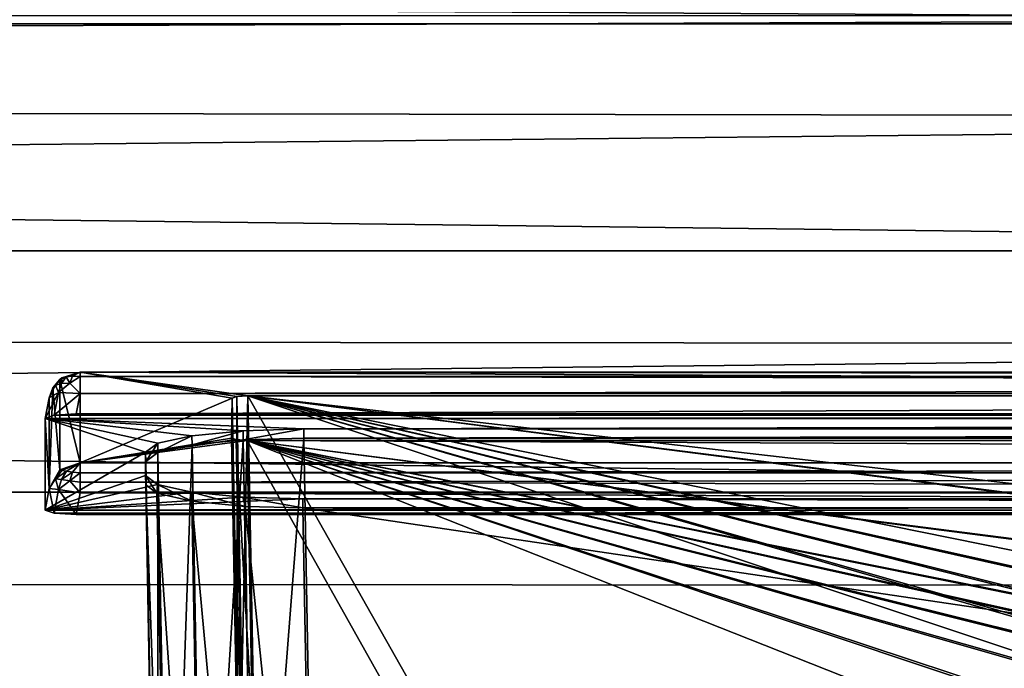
# Model space of a CAD drawing. Header units: metres. Extents: x -901 to 901, y -486 to 401.
# Tile 155 of 256: x -83 to -52, y -334 to -314. Entities that reach past the tile are written whole.
import ezdxf

# ---------------------------------------------------------------- set-up
doc = ezdxf.new("R2010")
doc.units = ezdxf.units.M

msp = doc.modelspace()

# ---------------------------------------------------------------- linework, layer by layer
at = {"layer": 'top0'}
for points in [[(-584.056824, -310.73349, -211.562149), (-599.732178, -313.965576, -187.438156), (-0.734328, -313.965668, -187.437561)], [(-0.734328, -310.733368, -211.562912), (-584.056824, -310.73349, -211.562149), (-0.734328, -313.965668, -187.437561)], [(-0.734328, -316.939209, -187.835037), (-595.426453, -316.041077, -194.464172), (-0.734328, -313.707611, -211.955231)], [(-595.426453, -316.041077, -194.464172), (-584.056824, -313.707733, -211.954468), (-0.734328, -313.707611, -211.955231)], [(-599.732178, -313.965576, -187.438156), (-633.088074, -321.170197, -136.149261), (-0.734328, -321.170319, -136.148438)], [(-0.734328, -313.965668, -187.437561), (-599.732178, -313.965576, -187.438156), (-0.734328, -321.170319, -136.148438)], [(-630.377197, -323.53772, -140.740814), (-595.426453, -316.041077, -194.464172), (-0.734328, -316.939209, -187.835037)], [(-0.734328, -324.140137, -136.572845), (-630.377197, -323.53772, -140.740814), (-0.734328, -316.939209, -187.835037)], [(-633.088074, -321.170197, -136.149261), (-666.448914, -328.81955, -84.922707), (-0.734328, -328.819641, -84.922119)], [(-0.734328, -321.170319, -136.148438), (-633.088074, -321.170197, -136.149261), (-0.734328, -328.819641, -84.922119)], [(-665.332031, -331.521759, -87.090416), (-630.377197, -323.53772, -140.740814), (-0.734328, -324.140137, -136.572845)], [(-0.734328, -331.785187, -85.375465), (-665.332031, -331.521759, -87.090416), (-0.734328, -324.140137, -136.572845)], [(-666.448914, -328.81955, -84.922707), (-699.821045, -336.912384, -33.767075), (-0.734328, -336.912384, -33.767075)], [(-0.734328, -328.819641, -84.922119), (-666.448914, -328.81955, -84.922707), (-0.734328, -336.912384, -33.767075)], [(-0.734328, -339.873474, -34.248688), (-699.821045, -339.873474, -34.248688), (-665.332031, -331.521759, -87.090416)], [(-0.734328, -331.785187, -85.375465), (-0.734328, -339.873474, -34.248688), (-665.332031, -331.521759, -87.090416)]]:
    msp.add_3dface(points, dxfattribs=at)
at = {"layer": 'top0123457'}
for points in [[(-81.847176, -325.507538, -99.462769), (-81.623932, -325.244354, -99.423958), (-81.764679, -325.428314, -99.773918)], [(-81.623932, -325.244354, -99.423958), (-81.847176, -325.507538, -99.462769), (-81.623932, -328.115356, -79.953766)], [(-81.557968, -325.19397, -99.65419), (-81.574722, -325.376923, -100.042381), (-81.764679, -325.428314, -99.773918)], [(-81.764679, -325.428314, -99.773918), (-81.623932, -325.244354, -99.423958), (-81.557968, -325.19397, -99.65419)], [(-81.623932, -325.244354, -99.423958), (-80.981148, -325.012878, -99.389832), (-81.557968, -325.19397, -99.65419)], [(-80.981148, -325.012878, -99.389832), (-81.623932, -325.244354, -99.423958), (-80.981148, -327.883911, -79.919632)], [(-81.623932, -325.244354, -99.423958), (-81.623932, -328.115356, -79.953766), (-80.981148, -327.883911, -79.919632)], [(-81.416885, -325.159149, -99.851021), (-81.574722, -325.376923, -100.042381), (-81.557968, -325.19397, -99.65419)], [(-81.301941, -325.360596, -100.232445), (-81.574722, -325.376923, -100.042381), (-81.416885, -325.159149, -99.851021)], [(-80.981148, -325.012878, -99.389832), (-81.416885, -325.159149, -99.851021), (-81.557968, -325.19397, -99.65419)], [(-81.2173, -325.144135, -99.991737), (-81.416885, -325.159149, -99.851021), (-80.981148, -325.012878, -99.389832)], [(-81.416885, -325.159149, -99.851021), (-81.2173, -325.144135, -99.991737), (-81.301941, -325.360596, -100.232445)], [(-81.301941, -325.360596, -100.232445), (-81.2173, -325.144135, -99.991737), (-80.981148, -325.150574, -100.059868)], [(-80.981148, -325.686737, -100.48465), (-81.301941, -325.360596, -100.232445), (-80.981148, -325.150574, -100.059868)], [(-80.981148, -325.150574, -100.059868), (-81.2173, -325.144135, -99.991737), (-80.981148, -325.012878, -99.389832)], [(-76.006149, -325.789124, -94.125633), (-75.652283, -325.767609, -94.271553), (-80.981148, -325.012878, -99.389832)], [(-75.652283, -325.767609, -94.271553), (74.882805, -325.767609, -94.271553), (-80.981148, -325.012878, -99.389832)], [(-80.981148, -325.012878, -99.389832), (74.882805, -325.767609, -94.271553), (80.21167, -325.012878, -99.389832)], [(-76.006149, -325.789124, -94.125633), (-80.981148, -325.012878, -99.389832), (-76.153427, -325.841095, -93.773338)], [(-80.981148, -325.012878, -99.389832), (-80.981148, -327.883911, -79.919632), (-76.153427, -325.841095, -93.773338)], [(-80.981148, -325.150574, -100.059868), (-80.981148, -325.012878, -99.389832), (80.21167, -325.150574, -100.059868)], [(80.21167, -325.150574, -100.059868), (-80.981148, -325.012878, -99.389832), (80.21167, -325.012878, -99.389832)], [(-80.981148, -325.686737, -100.48465), (-80.981148, -325.150574, -100.059868), (80.21167, -325.381195, -100.319534)], [(80.21167, -325.381195, -100.319534), (-80.981148, -325.150574, -100.059868), (80.21167, -325.150574, -100.059868)], [(-81.764679, -325.428314, -99.773918), (-81.667244, -325.66275, -100.179169), (-81.965958, -325.830414, -99.510376)], [(-81.965958, -325.830414, -99.510376), (-81.847176, -325.507538, -99.462769), (-81.764679, -325.428314, -99.773918)], [(-81.847176, -325.507538, -99.462769), (-81.965958, -328.701416, -80.040184), (-81.623932, -328.115356, -79.953766)], [(-81.847176, -325.507538, -99.462769), (-81.965958, -325.830414, -99.510376), (-81.965958, -328.701416, -80.040184)], [(-81.574722, -325.376923, -100.042381), (-81.667244, -325.66275, -100.179169), (-81.764679, -325.428314, -99.773918)], [(-80.981148, -325.686737, -100.48465), (-81.667244, -325.66275, -100.179169), (-81.301941, -325.360596, -100.232445)], [(-81.667244, -325.66275, -100.179169), (-81.574722, -325.376923, -100.042381), (-81.301941, -325.360596, -100.232445)], [(80.21167, -325.686737, -100.48465), (-80.981148, -325.686737, -100.48465), (80.21167, -325.381195, -100.319534)], [(-81.798073, -326.377655, -100.416832), (-82.08474, -326.479523, -99.726166), (-81.667244, -325.66275, -100.179169)], [(-82.08474, -326.479523, -99.726166), (-81.965958, -325.830414, -99.510376), (-81.667244, -325.66275, -100.179169)], [(-81.965958, -328.701416, -80.040184), (-81.965958, -325.830414, -99.510376), (-82.08474, -326.479523, -99.726166)], [(-81.798073, -326.377655, -100.416832), (-81.667244, -325.66275, -100.179169), (-80.981148, -325.686737, -100.48465)], [(-81.09993, -326.335846, -100.700432), (-81.798073, -326.377655, -100.416832), (-80.981148, -325.686737, -100.48465)], [(-80.981148, -325.686737, -100.48465), (80.21167, -325.686737, -100.48465), (-81.09993, -326.335846, -100.700432)], [(80.21167, -325.686737, -100.48465), (80.330452, -326.335846, -100.700432), (-81.09993, -326.335846, -100.700432)], [(-76.153427, -325.841095, -93.773338), (-80.981148, -327.883911, -79.919632), (-76.174423, -327.101868, -85.22316)], [(-76.153427, -325.841095, -93.773338), (-76.174423, -327.101868, -85.22316), (-76.008171, -336.192688, -88.069992)], [(-76.153427, -325.841095, -93.773338), (-75.987984, -334.980774, -96.288803), (-76.006149, -325.789124, -94.125633)], [(-75.987984, -334.980774, -96.288803), (-76.153427, -325.841095, -93.773338), (-76.008171, -336.192688, -88.069992)], [(-76.006149, -325.789124, -94.125633), (-75.841507, -334.884491, -96.628906), (-75.652283, -325.767609, -94.271553)], [(-75.987984, -334.980774, -96.288803), (-75.841507, -334.884491, -96.628906), (-76.006149, -325.789124, -94.125633)], [(-75.841507, -334.884491, -96.628906), (-75.48806, -334.839722, -96.768417), (-75.652283, -325.767609, -94.271553)], [(-4.511227, -334.839722, -96.768417), (-4.269755, -334.839722, -96.768417), (-75.652283, -325.767609, -94.271553)], [(-4.269755, -334.839722, -96.768417), (3.500281, -334.839722, -96.768417), (-75.652283, -325.767609, -94.271553)], [(-75.652283, -325.767609, -94.271553), (3.500281, -334.839722, -96.768417), (74.882805, -325.767609, -94.271553)], [(-75.48806, -334.839722, -96.768417), (-70.516701, -334.839722, -96.768417), (-75.652283, -325.767609, -94.271553)], [(-70.516701, -334.839722, -96.768417), (-46.727859, -335.384583, -96.918381), (-75.652283, -325.767609, -94.271553)], [(-75.652283, -325.767609, -94.271553), (-46.727859, -335.384583, -96.918381), (-42.303967, -335.384583, -96.918381)], [(-42.303967, -335.384583, -96.918381), (-41.973759, -335.384583, -96.918381), (-75.652283, -325.767609, -94.271553)], [(-41.973759, -335.384583, -96.918381), (-37.549866, -335.384583, -96.918381), (-75.652283, -325.767609, -94.271553)], [(-75.652283, -325.767609, -94.271553), (-37.549866, -335.384583, -96.918381), (-37.219658, -335.384583, -96.918381)], [(-37.219658, -335.384583, -96.918381), (-32.795769, -335.384583, -96.918381), (-75.652283, -325.767609, -94.271553)], [(-32.795769, -335.384583, -96.918381), (-32.465557, -335.384583, -96.918381), (-75.652283, -325.767609, -94.271553)], [(-75.652283, -325.767609, -94.271553), (-32.465557, -335.384583, -96.918381), (-28.041668, -335.384583, -96.918381)], [(-75.652283, -325.767609, -94.271553), (-28.041668, -335.384583, -96.918381), (-4.752698, -334.839722, -96.768417)], [(-4.752698, -334.839722, -96.768417), (-4.511227, -334.839722, -96.768417), (-75.652283, -325.767609, -94.271553)], [(-81.798073, -326.377655, -100.416832), (81.028595, -326.377655, -100.416832), (-82.08474, -326.479523, -99.726166)], [(81.028595, -326.377655, -100.416832), (81.315262, -326.479523, -99.726166), (-82.08474, -326.479523, -99.726166)], [(-77.428993, -327.030792, -95.986572), (-78.516983, -327.27005, -94.364403), (-82.08474, -326.479523, -99.726166)], [(-78.516983, -327.27005, -94.364403), (-78.899048, -327.552155, -92.451988), (-82.08474, -326.479523, -99.726166)], [(-82.08474, -326.479523, -99.726166), (-78.899048, -327.552155, -92.451988), (-82.08474, -329.385193, -80.020943)], [(-82.08474, -326.479523, -99.726166), (81.315262, -326.479523, -99.726166), (-73.882248, -326.814911, -97.45163)], [(-73.882248, -326.814911, -97.45163), (-75.801254, -326.870941, -97.070831), (-82.08474, -326.479523, -99.726166)], [(-75.801254, -326.870941, -97.070831), (-77.428993, -327.030792, -95.986572), (-82.08474, -326.479523, -99.726166)], [(-82.08474, -329.385193, -80.020943), (-81.965958, -328.701416, -80.040184), (-82.08474, -326.479523, -99.726166)], [(-81.09993, -326.335846, -100.700432), (80.330452, -326.335846, -100.700432), (-81.798073, -326.377655, -100.416832)], [(80.330452, -326.335846, -100.700432), (81.028595, -326.377655, -100.416832), (-81.798073, -326.377655, -100.416832)], [(81.315262, -326.479523, -99.726166), (73.11277, -326.814911, -97.45163), (-73.882248, -326.814911, -97.45163)], [(-77.42527, -327.322113, -96.068375), (-77.428993, -327.030792, -95.986572), (-75.801254, -326.870941, -97.070831)], [(-75.799255, -327.162415, -97.151451), (-77.42527, -327.322113, -96.068375), (-75.801254, -326.870941, -97.070831)], [(-75.799255, -327.162415, -97.151451), (-75.801254, -326.870941, -97.070831), (-73.882248, -326.814911, -97.45163)], [(-73.882248, -327.106323, -97.531837), (-75.799255, -327.162415, -97.151451), (-73.882248, -326.814911, -97.45163)], [(73.11277, -327.106323, -97.531837), (-73.882248, -327.106323, -97.531837), (73.11277, -326.814911, -97.45163)], [(-73.882248, -327.106323, -97.531837), (-73.882248, -326.814911, -97.45163), (73.11277, -326.814911, -97.45163)], [(-80.981148, -327.883911, -79.919632), (-76.028877, -327.154083, -84.869125), (-76.174423, -327.101868, -85.22316)], [(-76.028877, -327.154083, -84.869125), (-80.981148, -327.883911, -79.919632), (-75.675728, -327.17569, -84.722496)], [(-80.981148, -327.883911, -79.919632), (80.21167, -327.883911, -79.919632), (-75.675728, -327.17569, -84.722496)], [(-78.51207, -327.561066, -94.447922), (-78.516983, -327.27005, -94.364403), (-77.428993, -327.030792, -95.986572)], [(-77.42527, -327.322113, -96.068375), (-78.51207, -327.561066, -94.447922), (-77.428993, -327.030792, -95.986572)], [(-77.42527, -327.322113, -96.068375), (-75.799255, -327.162415, -97.151451), (-77.060562, -347.419556, -101.599655)], [(-75.799255, -327.162415, -97.151451), (-75.437248, -347.112, -102.642059), (-77.060562, -347.419556, -101.599655)], [(-76.028877, -327.154083, -84.869125), (-75.861687, -336.295868, -87.731926), (-76.174423, -327.101868, -85.22316)], [(-75.861687, -336.295868, -87.731926), (-76.008171, -336.192688, -88.069992), (-76.174423, -327.101868, -85.22316)], [(-75.675728, -327.17569, -84.722496), (-75.508247, -336.33374, -87.590385), (-76.028877, -327.154083, -84.869125)], [(-75.508247, -336.33374, -87.590385), (-75.861687, -336.295868, -87.731926), (-76.028877, -327.154083, -84.869125)], [(-75.799255, -327.162415, -97.151451), (-73.882248, -327.106323, -97.531837), (-75.437248, -347.112, -102.642059)], [(74.90625, -327.17569, -84.722496), (-4.249574, -336.33374, -87.590385), (-75.675728, -327.17569, -84.722496)], [(-4.249574, -336.33374, -87.590385), (-4.491045, -336.33374, -87.590385), (-75.675728, -327.17569, -84.722496)], [(-75.675728, -327.17569, -84.722496), (-4.491045, -336.33374, -87.590385), (-4.732517, -336.33374, -87.590385)], [(-4.732517, -336.33374, -87.590385), (-27.734051, -336.741272, -87.718002), (-75.675728, -327.17569, -84.722496)], [(-27.734051, -336.741272, -87.718002), (-28.019075, -336.741272, -87.718002), (-75.675728, -327.17569, -84.722496)], [(-75.675728, -327.17569, -84.722496), (-28.019075, -336.741272, -87.718002), (-32.488152, -336.741272, -87.718002)], [(-32.488152, -336.741272, -87.718002), (-32.773174, -336.741272, -87.718002), (-75.675728, -327.17569, -84.722496)], [(-32.773174, -336.741272, -87.718002), (-37.242252, -336.741272, -87.718002), (-75.675728, -327.17569, -84.722496)], [(-75.675728, -327.17569, -84.722496), (-37.242252, -336.741272, -87.718002), (-37.527275, -336.741272, -87.718002)], [(-37.527275, -336.741272, -87.718002), (-41.996349, -336.741272, -87.718002), (-75.675728, -327.17569, -84.722496)], [(-41.996349, -336.741272, -87.718002), (-42.281376, -336.741272, -87.718002), (-75.675728, -327.17569, -84.722496)], [(-75.675728, -327.17569, -84.722496), (-42.281376, -336.741272, -87.718002), (-46.75045, -336.741272, -87.718002)], [(-46.75045, -336.741272, -87.718002), (-47.035477, -336.741272, -87.718002), (-75.675728, -327.17569, -84.722496)], [(-47.035477, -336.741272, -87.718002), (-51.504551, -336.741272, -87.718002), (-75.675728, -327.17569, -84.722496)], [(-75.675728, -327.17569, -84.722496), (-51.504551, -336.741272, -87.718002), (-70.53688, -336.33374, -87.590385)], [(-70.53688, -336.33374, -87.590385), (-75.508247, -336.33374, -87.590385), (-75.675728, -327.17569, -84.722496)], [(-75.675728, -327.17569, -84.722496), (80.21167, -327.883911, -79.919632), (74.90625, -327.17569, -84.722496)], [(-73.882248, -327.106323, -97.531837), (-73.521225, -347.001709, -103.007545), (-75.437248, -347.112, -102.642059)], [(-73.521225, -347.001709, -103.007545), (-73.882248, -327.106323, -97.531837), (73.11277, -327.106323, -97.531837)], [(72.751755, -347.001709, -103.007545), (-73.521225, -347.001709, -103.007545), (73.11277, -327.106323, -97.531837)], [(-78.893761, -327.842773, -92.537476), (-78.899048, -327.552155, -92.451988), (-78.516983, -327.27005, -94.364403)], [(-78.51207, -327.561066, -94.447922), (-78.893761, -327.842773, -92.537476), (-78.516983, -327.27005, -94.364403)], [(-78.51207, -327.561066, -94.447922), (-77.42527, -327.322113, -96.068375), (-78.143402, -347.877411, -100.039482)], [(-77.42527, -327.322113, -96.068375), (-77.060562, -347.419556, -101.599655), (-78.143402, -347.877411, -100.039482)], [(-78.899048, -327.552155, -92.451988), (-78.899048, -328.294128, -87.42012), (-82.08474, -329.385193, -80.020943)], [(-78.899048, -328.294128, -87.42012), (-78.899048, -327.552155, -92.451988), (-78.893761, -328.584778, -87.505608)], [(-78.899048, -327.552155, -92.451988), (-78.893761, -327.842773, -92.537476), (-78.893761, -328.584778, -87.505608)], [(-78.893761, -327.842773, -92.537476), (-78.51207, -327.561066, -94.447922), (-78.520454, -348.41568, -98.199654)], [(-78.51207, -327.561066, -94.447922), (-78.143402, -347.877411, -100.039482), (-78.520454, -348.41568, -98.199654)], [(-81.965958, -328.701416, -80.040184), (-81.764511, -328.392548, -79.671448), (-81.623932, -328.115356, -79.953766)], [(-81.764511, -328.392548, -79.671448), (-81.557838, -328.133606, -79.718529), (-81.623932, -328.115356, -79.953766)], [(-81.623932, -328.115356, -79.953766), (-81.557838, -328.133606, -79.718529), (-80.981148, -327.883911, -79.919632)], [(-81.557838, -328.133606, -79.718529), (-81.416473, -328.157135, -79.519882), (-80.981148, -327.883911, -79.919632)], [(-80.981148, -327.883911, -79.919632), (-81.416473, -328.157135, -79.519882), (-81.216522, -328.18338, -79.380859)], [(-80.981148, -328.209137, -79.317848), (-80.981148, -327.883911, -79.919632), (-81.216522, -328.18338, -79.380859)], [(-80.981148, -327.883911, -79.919632), (-80.981148, -328.209137, -79.317848), (80.21167, -327.883911, -79.919632)], [(-80.981148, -328.209137, -79.317848), (80.21167, -328.209137, -79.317848), (80.21167, -327.883911, -79.919632)], [(-78.520454, -348.41568, -98.199654), (-78.51516, -349.024017, -96.131165), (-78.893761, -327.842773, -92.537476)], [(-78.51516, -349.024017, -96.131165), (-78.509949, -349.623169, -94.093895), (-78.893761, -327.842773, -92.537476)], [(-78.893761, -327.842773, -92.537476), (-78.509949, -349.623169, -94.093895), (-78.893761, -328.584778, -87.505608)], [(-82.08474, -329.385193, -80.020943), (-78.899048, -328.294128, -87.42012), (-78.519325, -328.576508, -85.505867)], [(-81.965958, -328.701416, -80.040184), (-81.667244, -328.733948, -79.351456), (-81.764511, -328.392548, -79.671448)], [(-81.416473, -328.157135, -79.519882), (-81.557838, -328.133606, -79.718529), (-81.764511, -328.392548, -79.671448)], [(-81.764511, -328.392548, -79.671448), (-81.574165, -328.420898, -79.399384), (-81.416473, -328.157135, -79.519882)], [(-81.667244, -328.733948, -79.351456), (-81.574165, -328.420898, -79.399384), (-81.764511, -328.392548, -79.671448)], [(-81.574165, -328.420898, -79.399384), (-81.667244, -328.733948, -79.351456), (-81.30088, -328.460175, -79.212769)], [(-81.416473, -328.157135, -79.519882), (-81.574165, -328.420898, -79.399384), (-81.216522, -328.18338, -79.380859)], [(-81.216522, -328.18338, -79.380859), (-81.574165, -328.420898, -79.399384), (-81.30088, -328.460175, -79.212769)], [(-81.30088, -328.460175, -79.212769), (-80.981148, -328.209137, -79.317848), (-81.216522, -328.18338, -79.380859)], [(-80.981148, -328.504883, -79.135811), (-80.981148, -328.209137, -79.317848), (-81.30088, -328.460175, -79.212769)], [(-80.981148, -328.209137, -79.317848), (-80.981148, -328.504883, -79.135811), (80.21167, -328.209137, -79.317848)], [(-80.981148, -328.504883, -79.135811), (80.21167, -328.845093, -79.06591), (80.21167, -328.209137, -79.317848)], [(-78.893761, -328.584778, -87.505608), (-78.543762, -328.856049, -85.665916), (-78.899048, -328.294128, -87.42012)], [(-78.543762, -328.856049, -85.665916), (-78.519325, -328.576508, -85.505867), (-78.899048, -328.294128, -87.42012)], [(-78.519325, -328.576508, -85.505867), (-77.437668, -328.815704, -83.884071), (-82.08474, -329.385193, -80.020943)], [(-81.965958, -328.701416, -80.040184), (-82.08474, -329.385193, -80.020943), (-81.798073, -329.48703, -79.330269)], [(-81.667244, -328.733948, -79.351456), (-81.965958, -328.701416, -80.040184), (-81.798073, -329.48703, -79.330269)], [(-81.667244, -328.733948, -79.351456), (-81.798073, -329.48703, -79.330269), (-81.09993, -329.52887, -79.046669)], [(-81.30088, -328.460175, -79.212769), (-81.667244, -328.733948, -79.351456), (-80.981148, -328.845093, -79.06591)], [(-80.981148, -328.845093, -79.06591), (-81.667244, -328.733948, -79.351456), (-81.09993, -329.52887, -79.046669)], [(-80.981148, -328.845093, -79.06591), (-80.981148, -328.504883, -79.135811), (-81.30088, -328.460175, -79.212769)], [(-80.981148, -328.504883, -79.135811), (-80.981148, -328.845093, -79.06591), (80.21167, -328.845093, -79.06591)], [(-78.543762, -328.856049, -85.665916), (-78.893761, -328.584778, -87.505608), (-78.125862, -350.164459, -92.26281)], [(-78.893761, -328.584778, -87.505608), (-78.509949, -349.623169, -94.093895), (-78.125862, -350.164459, -92.26281)], [(-78.543762, -328.856049, -85.665916), (-77.433937, -329.105652, -83.973228), (-78.519325, -328.576508, -85.505867)], [(-77.433937, -329.105652, -83.973228), (-77.437668, -328.815704, -83.884071), (-78.519325, -328.576508, -85.505867)], [(-77.437668, -328.815704, -83.884071), (-75.818253, -328.975403, -82.800804), (-82.08474, -329.385193, -80.020943)], [(-82.08474, -329.385193, -80.020943), (-75.818253, -328.975403, -82.800804), (-73.906776, -329.031372, -82.420479)], [(81.315262, -329.385193, -80.020943), (-82.08474, -329.385193, -80.020943), (73.137299, -329.031372, -82.420479)], [(-82.08474, -329.385193, -80.020943), (-73.906776, -329.031372, -82.420479), (73.137299, -329.031372, -82.420479)], [(-81.09993, -329.52887, -79.046669), (80.330452, -329.52887, -79.046669), (-80.981148, -328.845093, -79.06591)], [(80.330452, -329.52887, -79.046669), (80.21167, -328.845093, -79.06591), (-80.981148, -328.845093, -79.06591)], [(-77.433937, -329.105652, -83.973228), (-78.543762, -328.856049, -85.665916), (-77.041389, -350.621765, -90.711143)], [(-78.543762, -328.856049, -85.665916), (-78.125862, -350.164459, -92.26281), (-77.041389, -350.621765, -90.711143)], [(-77.433937, -329.105652, -83.973228), (-75.743752, -329.269531, -82.861763), (-77.437668, -328.815704, -83.884071)], [(-75.743752, -329.269531, -82.861763), (-75.818253, -328.975403, -82.800804), (-77.437668, -328.815704, -83.884071)], [(-75.743752, -329.269531, -82.861763), (-73.906776, -329.321228, -82.511246), (-75.818253, -328.975403, -82.800804)], [(-73.906776, -329.321228, -82.511246), (-73.906776, -329.031372, -82.420479), (-75.818253, -328.975403, -82.800804)], [(73.137299, -329.031372, -82.420479), (-73.906776, -329.031372, -82.420479), (73.137299, -329.321228, -82.511246)], [(-73.906776, -329.031372, -82.420479), (-73.906776, -329.321228, -82.511246), (73.137299, -329.321228, -82.511246)], [(-75.743752, -329.269531, -82.861763), (-77.433937, -329.105652, -83.973228), (-75.421082, -350.92572, -89.674278)], [(-77.433937, -329.105652, -83.973228), (-77.041389, -350.621765, -90.711143), (-75.421082, -350.92572, -89.674278)], [(-73.906776, -329.321228, -82.511246), (-75.743752, -329.269531, -82.861763), (-73.510727, -351.030212, -89.309532)], [(-75.743752, -329.269531, -82.861763), (-75.421082, -350.92572, -89.674278), (-73.510727, -351.030212, -89.309532)], [(73.137299, -329.321228, -82.511246), (-73.906776, -329.321228, -82.511246), (72.741257, -351.030212, -89.309532)], [(-73.906776, -329.321228, -82.511246), (-73.510727, -351.030212, -89.309532), (72.741257, -351.030212, -89.309532)], [(-81.798073, -329.48703, -79.330269), (-82.08474, -329.385193, -80.020943), (81.315262, -329.385193, -80.020943)], [(81.028595, -329.48703, -79.330269), (-81.798073, -329.48703, -79.330269), (81.315262, -329.385193, -80.020943)], [(-81.09993, -329.52887, -79.046669), (-81.798073, -329.48703, -79.330269), (81.028595, -329.48703, -79.330269)], [(80.330452, -329.52887, -79.046669), (-81.09993, -329.52887, -79.046669), (81.028595, -329.48703, -79.330269)]]:
    msp.add_3dface(points, dxfattribs=at)

doc.saveas('drawing.dxf')
